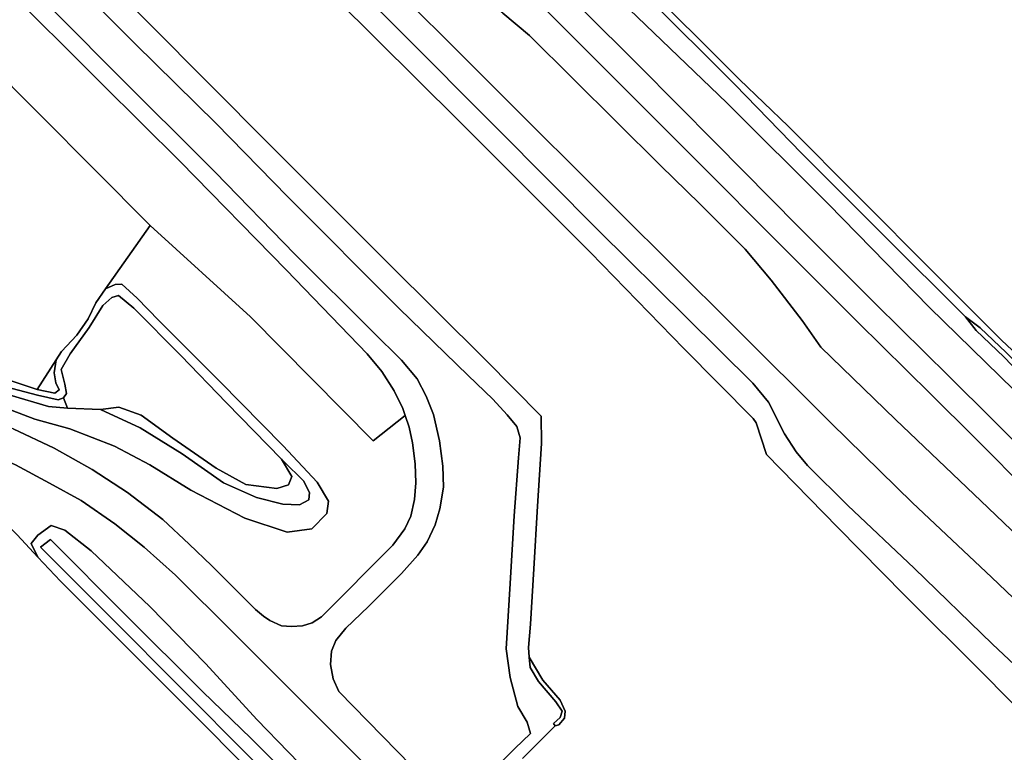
# Model space of a CAD drawing. Extents: x -26035517 to 31750492, y -9237385 to 8160032.
# Tile 176 of 256: x 14949118 to 15106745, y 5678786 to 5796027. Entities that reach past the tile are written whole.
import ezdxf

# ---------------------------------------------------------------- set-up
doc = ezdxf.new("R2010")
doc.units = 0
doc.layers.add('T-25', color=7, linetype='CONTINUOUS')

msp = doc.modelspace()

# ---------------------------------------------------------------- linework, layer by layer
at = {"layer": 'T-25', "color": 9}
for points in [[(15117694, 5694358, 7337), (15104689, 5706812, 7327), (15092055, 5718723, 7283), (15079017, 5731453, 7250), (15063223, 5747194, 7227), (15044787, 5765524, 7127), (15005194, 5805077, 7050), (14975393, 5834643, 7053), (14951690, 5858275, 7053), (14919261, 5890746, 7057), (14915441, 5894554, 7044), (14915032, 5894962, 7042), (14893233, 5916691, 6967), (14868482, 5941478, 6947), (14852204, 5957748, 6997), (14829942, 5979980, 7050), (14808328, 5997722, 7010), (14783110, 6022788, 6910), (14773849, 6032067, 6933), (14757959, 6052054, 6937), (14746976, 6063243, 6940), (14729728, 6080456, 6950)], [(15111059, 5720038, 6840), (15102033, 5729097, 6860), (15094988, 5736103, 6817), (15083308, 5747609, 6877), (15070878, 5760049, 6950), (15057598, 5773399, 6860), (15054048, 5776926, 6843), (15028015, 5803015, 6733), (15006067, 5825138, 6723), (14987104, 5844149, 6773), (14968618, 5862550, 6690), (14949473, 5881733, 6673), (14928144, 5902779, 6753), (14924978, 5905944, 6746), (14924514, 5906408, 6745), (14905697, 5925219, 6703), (14889633, 5941224, 6663), (14866407, 5964517, 6623), (14843894, 5987068, 6633), (14821549, 6009362, 6623), (14791438, 6039400, 6640), (14768175, 6062643, 6647), (14751180, 6079589, 6583)], [(15054048, 5776926, 6843), (15028015, 5803015, 6733), (15006067, 5825138, 6723), (14987104, 5844149, 6773), (14968618, 5862550, 6690), (14949473, 5881733, 6673), (14928144, 5902779, 6753), (14924978, 5905944, 6746), (14924514, 5906408, 6745), (14905697, 5925219, 6703), (14889633, 5941224, 6663), (14866407, 5964517, 6623), (14843894, 5987068, 6633), (14821549, 6009362, 6623), (14791438, 6039400, 6640)], [(15051687, 5772714, 7130), (15030724, 5793475, 7133), (15026442, 5797088, 7133), (15012395, 5808273, 7147), (14992600, 5828064, 7153), (14966013, 5854570, 7140), (14941106, 5879394, 7153), (14919611, 5900866, 7151), (14919222, 5901255, 7150), (14915170, 5905302, 7150), (14889519, 5930993, 7147), (14859503, 5960964, 7097), (14835344, 5985253, 7140), (14807400, 6013125, 7143), (14790203, 6030466, 7033)], [(15040508, 5758768, 4893), (15019349, 5779913, 4900), (14999716, 5799437, 4900), (14980552, 5818583, 4877), (14963060, 5836045, 4870), (14945499, 5853605, 4870), (14927101, 5871860, 4873), (14909272, 5889773, 4880), (14890139, 5908856, 4883), (14872863, 5926258, 4883), (14848775, 5950313, 4883), (14832018, 5967162, 4883), (14818249, 5980828, 4883), (14800431, 5998799, 4883), (14776938, 6022649, 4913)], [(14783110, 6022788, 6910), (14808328, 5997722, 7010), (14829942, 5979980, 7050), (14852204, 5957748, 6997), (14868482, 5941478, 6947), (14893233, 5916691, 6967), (14915032, 5894962, 7042), (14915441, 5894554, 7044), (14919261, 5890746, 7057), (14951690, 5858275, 7053), (14975393, 5834643, 7053), (15005194, 5805077, 7050), (15044787, 5765524, 7127)], [(14761063, 6004799, 4917), (14796171, 5969412, 4873), (14818110, 5947449, 4870), (14839163, 5926355, 4873), (14857336, 5908195, 4877), (14875544, 5889815, 4880), (14894981, 5870229, 4877), (14911457, 5853776, 4877), (14924057, 5841083, 4867), (14939208, 5826002, 4860), (14954486, 5810690, 4893), (14969728, 5795506, 4900), (14989145, 5775988, 4887), (15008085, 5757061, 4813), (15023703, 5741573, 4803)], [(15015340, 5732861, 6457), (15014206, 5735802, 6437), (15012739, 5738531, 6440), (15010255, 5741516, 6407), (15005610, 5746121, 6390), (14993162, 5758489, 6523), (14980419, 5771621, 6530), (14963983, 5787994, 6513), (14949538, 5802609, 6503), (14937865, 5814572, 6580), (14924202, 5828411, 6580), (14910336, 5842343, 6567), (14896656, 5856122, 6587), (14884494, 5868440, 6580), (14868446, 5884835, 6587), (14853227, 5900138, 6457), (14837597, 5915708, 6370), (14822941, 5930656, 6357), (14806580, 5947217, 6263), (14786482, 5967568, 6330), (14771909, 5982329, 6423), (14755281, 5998655, 6323)], [(15108257, 5736771, 6187), (15094752, 5749986, 6123), (15078522, 5766542, 6047), (15062318, 5782729, 5977), (15044139, 5800245, 5950), (15028359, 5816420, 5957), (15016899, 5827788, 5950), (14999869, 5844708, 6023), (14985863, 5859529, 6053), (14985566, 5862304, 6193), (14985566, 5862304, 6193), (14987519, 5861424, 4630), (14994368, 5854604, 4633), (15004551, 5844377, 4653), (15018756, 5830269, 4660), (15034304, 5814598, 4673), (15049319, 5799936, 4703), (15063585, 5785666, 4727), (15074329, 5774607, 4880), (15087383, 5761541, 4900), (15100556, 5748495, 4880), (15102219, 5746292, 4903), (15106668, 5742070, 4930), (15115874, 5732548, 4930)], [(15108257, 5736771, 6187), (15094752, 5749986, 6123), (15078522, 5766542, 6047), (15062318, 5782729, 5977), (15044139, 5800245, 5950), (15028359, 5816420, 5957), (15016899, 5827788, 5950), (14999869, 5844708, 6023), (14985863, 5859529, 6053), (14985566, 5862304, 6193), (14985566, 5862304, 6193), (14987519, 5861424, 4630), (14994368, 5854604, 4633), (15004551, 5844377, 4653), (15018756, 5830269, 4660), (15034304, 5814598, 4673), (15049319, 5799936, 4703), (15063585, 5785666, 4727), (15074329, 5774607, 4880), (15087383, 5761541, 4900), (15100556, 5748495, 4880), (15102219, 5746292, 4903), (15106668, 5742070, 4930), (15115874, 5732548, 4930)], [(15029611, 5677817, 4867), (15034859, 5683038, 4857), (15035409, 5683191, 4867), (15036310, 5684235, 4867), (15036469, 5685394, 4853), (15035650, 5687125, 4840), (15032866, 5690317, 4840), (15030694, 5694011, 4843), (15030583, 5695543, 5093), (15030872, 5699271, 5100), (15031421, 5708129, 5100), (15032037, 5718202, 5100), (15032672, 5728180, 5100), (15032623, 5732587, 4917), (15023703, 5741573, 4803), (15008085, 5757061, 4813), (14989145, 5775988, 4887), (14969728, 5795506, 4900), (14954486, 5810690, 4893)], [(14954486, 5810690, 4893), (14969728, 5795506, 4900), (14989145, 5775988, 4887), (15008085, 5757061, 4813), (15023703, 5741573, 4803), (15032623, 5732587, 4917), (15032672, 5728180, 5100), (15032037, 5718202, 5100), (15031421, 5708129, 5100), (15030872, 5699271, 5100), (15030583, 5695543, 5093), (15030694, 5694011, 4843), (15030816, 5692359, 5127), (15032183, 5690106, 5057), (15034963, 5686882, 5067), (15035949, 5685360, 5070), (15035647, 5684341, 5073), (15034602, 5683388, 5197), (15034859, 5683038, 4857), (15029611, 5677817, 4867)], [(14954486, 5810690, 4893), (14969728, 5795506, 4900), (14989145, 5775988, 4887), (15008085, 5757061, 4813), (15023703, 5741573, 4803), (15032623, 5732587, 4917), (15032672, 5728180, 5100), (15032037, 5718202, 5100), (15031421, 5708129, 5100), (15030872, 5699271, 5100), (15030583, 5695543, 5093), (15030694, 5694011, 4843), (15030816, 5692359, 5127), (15032183, 5690106, 5057), (15034963, 5686882, 5067), (15035949, 5685360, 5070), (15035647, 5684341, 5073), (15034602, 5683388, 5197), (15034859, 5683038, 4857), (15029611, 5677817, 4867)], [(14992999, 5811082, 6883), (15009689, 5794522, 6893), (15025625, 5778550, 6920), (15041847, 5762263, 6977), (15055847, 5748349, 7147), (15066472, 5737852, 7163), (15068983, 5734842, 7107), (15071531, 5729764, 6970), (15073416, 5726885, 6930), (15075225, 5724685, 6967), (15081704, 5718297, 6980), (15092303, 5708256, 7003), (15104865, 5696067, 7013), (15116265, 5685384, 7070)], [(15116265, 5685384, 7070), (15104865, 5696067, 7013), (15092303, 5708256, 7003), (15081704, 5718297, 6980), (15075225, 5724685, 6967), (15073416, 5726885, 6930), (15071531, 5729764, 6970), (15068983, 5734842, 7107), (15066472, 5737852, 7163), (15055847, 5748349, 7147), (15041847, 5762263, 6977), (15025625, 5778550, 6920), (15009689, 5794522, 6893), (14992999, 5811082, 6883)], [(14992999, 5811082, 6883), (15009689, 5794522, 6893), (15025625, 5778550, 6920), (15041847, 5762263, 6977), (15055847, 5748349, 7147), (15066472, 5737852, 7163), (15068983, 5734842, 7107), (15071531, 5729764, 6970), (15073416, 5726885, 6930), (15075225, 5724685, 6967), (15081704, 5718297, 6980), (15092303, 5708256, 7003), (15104865, 5696067, 7013), (15116265, 5685384, 7070)], [(14950144, 5809608, 6240), (14967620, 5792164, 6237), (14980559, 5779439, 6120), (14992006, 5767707, 6013), (15009867, 5749828, 5967), (15020912, 5739085, 6017), (15024875, 5735280, 6130), (15027183, 5732817, 6103), (15028685, 5730919, 6123), (15029223, 5729119, 6170), (15028949, 5725920, 6167), (15028257, 5716632, 6113), (15027663, 5705788, 6073), (15027018, 5695350, 6160), (15027618, 5690763, 6100), (15028871, 5686107, 6077), (15030343, 5683621, 6097), (15030893, 5681796, 6087), (15028386, 5679397, 6203), (15025582, 5676570, 6310)], [(15025582, 5676570, 6310), (15028386, 5679397, 6203), (15030893, 5681796, 6087), (15030343, 5683621, 6097), (15028871, 5686107, 6077), (15027618, 5690763, 6100), (15027018, 5695350, 6160), (15027663, 5705788, 6073), (15028257, 5716632, 6113), (15028949, 5725920, 6167), (15029223, 5729119, 6170), (15028685, 5730919, 6123), (15027183, 5732817, 6103), (15024875, 5735280, 6130), (15020912, 5739085, 6017), (15009867, 5749828, 5967), (14992006, 5767707, 6013), (14980559, 5779439, 6120), (14967620, 5792164, 6237), (14950144, 5809608, 6240)], [(15025582, 5676570, 6310), (15028386, 5679397, 6203), (15030893, 5681796, 6087), (15030343, 5683621, 6097), (15028871, 5686107, 6077), (15027618, 5690763, 6100), (15027018, 5695350, 6160), (15027663, 5705788, 6073), (15028257, 5716632, 6113), (15028949, 5725920, 6167), (15029223, 5729119, 6170), (15028685, 5730919, 6123), (15027183, 5732817, 6103), (15024875, 5735280, 6130), (15020912, 5739085, 6017), (15009867, 5749828, 5967), (14992006, 5767707, 6013), (14980559, 5779439, 6120), (14967620, 5792164, 6237), (14950144, 5809608, 6240)], [(15030172, 5806741, 6767), (15048213, 5788714, 6767), (15060536, 5776305, 6787)], [(15113930, 5722923, 6840), (15104910, 5731976, 6860), (15097851, 5738996, 6817), (15086176, 5750497, 6877), (15073754, 5762929, 6950), (15060536, 5776305, 6787), (15048213, 5788714, 6767), (15030172, 5806741, 6767)], [(15030172, 5806741, 6767), (15048213, 5788714, 6767), (15060536, 5776305, 6787), (15073754, 5762929, 6950), (15086176, 5750497, 6877), (15097851, 5738996, 6817), (15104910, 5731976, 6860), (15113930, 5722923, 6840)], [(15005194, 5805077, 7050), (15044787, 5765524, 7127), (15063223, 5747194, 7227), (15079017, 5731453, 7250), (15092055, 5718723, 7283), (15104689, 5706812, 7327), (15117694, 5694358, 7337)], [(14949538, 5802609, 6503), (14963983, 5787994, 6513), (14980419, 5771621, 6530), (14993162, 5758489, 6523), (15005610, 5746121, 6390), (15010255, 5741516, 6407), (15012739, 5738531, 6440), (15014206, 5735802, 6437), (15015340, 5732861, 6457), (15016334, 5728613, 6500), (15016874, 5724557, 6460), (15016979, 5721214, 6430), (15016394, 5717727, 6383), (15015639, 5715187, 6337), (15014335, 5712467, 6330), (15012848, 5710348, 6323), (15010221, 5707427, 6330), (15004933, 5702134, 6483), (15001336, 5698632, 6650), (14999708, 5696670, 6643), (14999025, 5694960, 6693), (14998898, 5692863, 6720), (14999278, 5690569, 6733), (15000195, 5688491, 6717), (15011819, 5676611, 6707)], [(15011819, 5676611, 6707), (15000195, 5688491, 6717), (14999278, 5690569, 6733), (14998898, 5692863, 6720), (14999025, 5694960, 6693), (14999708, 5696670, 6643), (15001336, 5698632, 6650), (15004933, 5702134, 6483), (15010221, 5707427, 6330), (15012848, 5710348, 6323), (15014335, 5712467, 6330), (15015639, 5715187, 6337), (15016394, 5717727, 6383), (15016979, 5721214, 6430), (15016874, 5724557, 6460), (15016334, 5728613, 6500), (15015340, 5732861, 6457), (15014206, 5735802, 6437), (15012739, 5738531, 6440), (15010255, 5741516, 6407), (15005610, 5746121, 6390), (14993162, 5758489, 6523), (14980419, 5771621, 6530), (14963983, 5787994, 6513), (14949538, 5802609, 6503)], [(15028015, 5803015, 6733), (15054048, 5776926, 6843), (15057598, 5773399, 6860), (15070878, 5760049, 6950), (15083308, 5747609, 6877), (15094988, 5736103, 6817), (15102033, 5729097, 6860), (15111059, 5720038, 6840)], [(14945908, 5802109, 6513), (14962307, 5785735, 6513), (14974810, 5773343, 6513), (14991841, 5755961, 6513), (15004766, 5742543, 6447), (15007088, 5739708, 6403), (15009042, 5736612, 6387), (15010481, 5733791, 6347), (15010852, 5732688, 6343), (15005730, 5728623, 5810), (14986067, 5748501, 5403), (14969994, 5763116, 5140), (14943438, 5789760, 5133), (14934144, 5799007, 5047)], [(14945908, 5802109, 6513), (14962307, 5785735, 6513), (14974810, 5773343, 6513), (14991841, 5755961, 6513), (15004766, 5742543, 6447), (15007088, 5739708, 6403), (15009042, 5736612, 6387), (15010481, 5733791, 6347), (15010852, 5732688, 6343), (15011474, 5730839, 6337), (15011980, 5728316, 6437), (15012414, 5724976, 6427), (15012557, 5721886, 6357), (15012306, 5719223, 6313), (15011730, 5716582, 6307), (15010791, 5714564, 6307), (15008857, 5711927, 6363), (14997420, 5700489, 6660), (14995965, 5699481, 6670), (14994370, 5699029, 6677), (14992628, 5698914, 6670), (14991034, 5699037, 6680), (14989169, 5699872, 6680), (14988173, 5700571, 6810), (14986858, 5701659, 6657)], [(14948085, 5730547, 6040), (14954645, 5727471, 6180), (14960724, 5724039, 6327), (14966402, 5720362, 6450), (14972050, 5716044, 6557), (14976223, 5712081, 6630), (14979847, 5708697, 6663), (14986858, 5701659, 6657), (14988173, 5700571, 6810), (14989169, 5699872, 6680), (14991034, 5699037, 6680), (14992628, 5698914, 6670), (14994370, 5699029, 6677), (14995965, 5699481, 6670), (14997420, 5700489, 6660), (15008857, 5711927, 6363), (15010791, 5714564, 6307), (15011730, 5716582, 6307), (15012306, 5719223, 6313), (15012557, 5721886, 6357), (15012414, 5724976, 6427), (15011980, 5728316, 6437), (15011474, 5730839, 6337), (15010852, 5732688, 6343), (15010481, 5733791, 6347), (15009042, 5736612, 6387), (15007088, 5739708, 6403), (15004766, 5742543, 6447), (14991841, 5755961, 6513), (14974810, 5773343, 6513), (14962307, 5785735, 6513), (14945908, 5802109, 6513)], [(15114643, 5680008, 5263), (15103390, 5691324, 5267), (15090779, 5703923, 5270), (15080085, 5714744, 5257), (15068674, 5726436, 5287), (15067036, 5731523, 5290), (15066528, 5732190, 4970), (15055458, 5743433, 4953), (15040508, 5758768, 4893), (15019349, 5779913, 4900), (14999716, 5799437, 4900)], [(14999716, 5799437, 4900), (15019349, 5779913, 4900), (15040508, 5758768, 4893), (15055458, 5743433, 4953), (15066528, 5732190, 4970), (15067036, 5731523, 5290), (15068674, 5726436, 5287), (15080085, 5714744, 5257), (15090779, 5703923, 5270), (15103390, 5691324, 5267), (15114643, 5680008, 5263)], [(15114643, 5680008, 5263), (15103390, 5691324, 5267), (15090779, 5703923, 5270), (15080085, 5714744, 5257), (15068674, 5726436, 5287), (15067036, 5731523, 5290), (15066528, 5732190, 4970), (15055458, 5743433, 4953), (15040508, 5758768, 4893), (15019349, 5779913, 4900), (14999716, 5799437, 4900)], [(15044139, 5800245, 5950), (15062318, 5782729, 5977), (15078522, 5766542, 6047), (15094752, 5749986, 6123), (15108257, 5736771, 6187)], [(15107018, 5742771, 4927), (15102874, 5746709, 4903), (15100556, 5748495, 4880), (15087383, 5761541, 4900), (15074329, 5774607, 4880), (15063585, 5785666, 4727), (15049319, 5799936, 4703)], [(15107018, 5742771, 4927), (15102874, 5746709, 4903), (15100556, 5748495, 4880), (15087383, 5761541, 4900), (15074329, 5774607, 4880), (15063585, 5785666, 4727), (15049319, 5799936, 4703)], [(15052066, 5798642, 5090), (15057420, 5793369, 5033), (15064348, 5786473, 5033), (15072133, 5778987, 5263), (15083417, 5767679, 5237), (15095410, 5755640, 5240), (15106288, 5744727, 5287), (15114810, 5736758, 5560)], [(15052066, 5798642, 5090), (15057420, 5793369, 5033), (15064348, 5786473, 5033), (15072133, 5778987, 5263), (15083417, 5767679, 5237), (15095410, 5755640, 5240), (15106288, 5744727, 5287), (15114810, 5736758, 5560)], [(15118992, 5703731, 7377), (15104138, 5717922, 7363), (15089324, 5732068, 7363), (15077376, 5743627, 7343), (15074391, 5747893, 7323), (15069446, 5754345, 7303), (15065257, 5759300, 7280), (15058021, 5766575, 7243), (15051687, 5772714, 7130), (15051687, 5772714, 7130), (15030724, 5793475, 7133), (15026442, 5797088, 7133)], [(15026442, 5797088, 7133), (15030724, 5793475, 7133), (15051687, 5772714, 7130), (15058021, 5766575, 7243), (15065257, 5759300, 7280), (15069446, 5754345, 7303), (15074391, 5747893, 7323), (15077376, 5743627, 7343), (15089324, 5732068, 7363), (15104138, 5717922, 7363), (15118992, 5703731, 7377)], [(14943438, 5789760, 5133), (14969994, 5763116, 5140), (14962860, 5752952, 5151), (14961297, 5750726, 5153), (14960071, 5748174, 5153), (14958274, 5745550, 5153), (14955790, 5742915, 5153), (14954946, 5741600, 5108), (14951899, 5736850, 4947), (14941283, 5740367, 5040)], [(14986858, 5701659, 6657), (14979847, 5708697, 6663), (14976223, 5712081, 6630), (14972050, 5716044, 6557), (14966402, 5720362, 6450), (14960724, 5724039, 6327), (14954645, 5727471, 6180), (14948085, 5730547, 6040), (14937256, 5734838, 5820), (14921209, 5741037, 5653), (14904761, 5746772, 5620), (14890112, 5751717, 5633), (14878124, 5755715, 5670), (14862407, 5761213, 5693), (14847359, 5766051, 5653), (14831205, 5771642, 5637), (14817679, 5776128, 5583), (14804560, 5780583, 5560), (14788650, 5785788, 5600)], [(14787283, 5781114, 5520), (14809422, 5773757, 5480), (14827917, 5767533, 5517), (14847054, 5761100, 5583), (14863107, 5755774, 5600), (14880139, 5750061, 5657), (14897154, 5744345, 5623), (14914722, 5738257, 5597), (14925244, 5734126, 5597), (14935561, 5730107, 5673), (14944046, 5726698, 5823), (14948452, 5724781, 5933), (14953883, 5721851, 6017), (14958957, 5719068, 6137), (14964327, 5715373, 6217), (14969071, 5711599, 6333), (14974070, 5707134, 6437), (14983362, 5697916, 6530)], [(15054048, 5776926, 6843), (15057598, 5773399, 6860)], [(15060536, 5776305, 6787), (15073754, 5762929, 6950), (15086176, 5750497, 6877), (15097851, 5738996, 6817), (15104910, 5731976, 6860), (15113930, 5722923, 6840), (15123295, 5713688, 6890), (15131400, 5705684, 6903), (15140583, 5696690, 6843), (15149948, 5687146, 6897), (15159975, 5677130, 6900), (15170518, 5666681, 6910), (15177145, 5659817, 6897), (15183501, 5653663, 6883), (15189750, 5647874, 6870), (15197055, 5641108, 6917), (15205514, 5633684, 6933), (15213201, 5627938, 6940), (15221878, 5621636, 6980), (15229467, 5616567, 7047)], [(15300611, 5520450, 7887), (15287053, 5534635, 7847), (15269273, 5553145, 7823), (15249672, 5573833, 7747), (15229937, 5594359, 7683), (15213365, 5611397, 7680), (15192638, 5632231, 7553), (15173665, 5651140, 7517), (15159158, 5665358, 7463), (15148849, 5675404, 7417), (15135326, 5688291, 7403), (15118992, 5703731, 7377), (15104138, 5717922, 7363), (15089324, 5732068, 7363), (15077376, 5743627, 7343), (15074391, 5747893, 7323), (15069446, 5754345, 7303), (15065257, 5759300, 7280), (15058021, 5766575, 7243), (15051687, 5772714, 7130)], [(15057598, 5773399, 6860), (15070878, 5760049, 6950), (15083308, 5747609, 6877), (15094988, 5736103, 6817), (15102033, 5729097, 6860), (15111059, 5720038, 6840), (15120436, 5710791, 6890), (15128546, 5702782, 6903), (15137706, 5693811, 6843), (15147057, 5684281, 6897), (15157104, 5674245, 6900), (15167621, 5663822, 6910), (15174265, 5656941, 6897), (15180702, 5650708, 6883), (15186984, 5644888, 6870), (15194329, 5638085, 6917), (15202949, 5630520, 6933), (15210787, 5624661, 6940), (15219616, 5618249, 6980), (15227426, 5613498, 7050)], [(15044787, 5765524, 7127), (15063223, 5747194, 7227), (15079017, 5731453, 7250), (15092055, 5718723, 7283), (15104689, 5706812, 7327), (15117694, 5694358, 7337), (15133003, 5679735, 7353), (15147011, 5666406, 7373), (15162539, 5651230, 7460), (15174858, 5639134, 7613), (15191478, 5622611, 7617), (15203764, 5610169, 7740), (15217848, 5595875, 7783), (15232543, 5580627, 7813), (15247155, 5565315, 7883), (15260516, 5551174, 7847), (15271139, 5539979, 7900), (15283002, 5527586, 7900), (15295288, 5514854, 7887)], [(14943552, 5735162, 5657), (14951546, 5732078, 5940), (14957169, 5730577, 6110), (14964274, 5727759, 6217), (14969961, 5724779, 6230), (14976541, 5720729, 6110), (14985177, 5716233, 5823), (14991936, 5713996, 5730), (14995907, 5714525, 5753), (14998266, 5716980, 5690), (14998568, 5719000, 5543), (14996742, 5721994, 5483), (14991282, 5727821, 5467), (14981185, 5738122, 5443), (14971380, 5747887, 5350), (14967935, 5751468, 5307), (14965482, 5753700, 5213), (14964387, 5753645, 5200), (14962860, 5752952, 5151), (14969994, 5763116, 5140), (14986067, 5748501, 5403), (15005730, 5728623, 5810), (15010852, 5732688, 6343), (15011474, 5730839, 6337), (15011980, 5728316, 6437), (15012414, 5724976, 6427), (15012557, 5721886, 6357), (15012306, 5719223, 6313), (15011730, 5716582, 6307), (15010791, 5714564, 6307), (15008857, 5711927, 6363), (14997420, 5700489, 6660), (14995965, 5699481, 6670), (14994370, 5699029, 6677), (14992628, 5698914, 6670), (14991034, 5699037, 6680), (14989169, 5699872, 6680), (14988173, 5700571, 6810), (14986858, 5701659, 6657), (14979847, 5708697, 6663), (14976223, 5712081, 6630), (14972050, 5716044, 6557), (14966402, 5720362, 6450), (14960724, 5724039, 6327), (14954645, 5727471, 6180), (14948085, 5730547, 6040)], [(14969994, 5763116, 5140), (14986067, 5748501, 5403), (15005730, 5728623, 5810), (15010852, 5732688, 6343)], [(15067036, 5731523, 5290), (15066528, 5732190, 4970), (15055458, 5743433, 4953), (15040508, 5758768, 4893)], [(15081245, 5599445, 6733), (15058217, 5622634, 6730), (15031145, 5649937, 6733), (15029478, 5650487, 6727), (15022704, 5657488, 6740), (15022639, 5658493, 6737), (15002760, 5678511, 6717), (14983362, 5697916, 6530), (14974070, 5707134, 6437), (14969071, 5711599, 6333), (14964327, 5715373, 6217), (14958957, 5719068, 6137), (14953883, 5721851, 6017), (14948452, 5724781, 5933), (14944046, 5726698, 5823), (14935561, 5730107, 5673), (14925244, 5734126, 5597), (14914722, 5738257, 5597), (14897154, 5744345, 5623), (14880139, 5750061, 5657), (14863107, 5755774, 5600)], [(14941283, 5740367, 5040), (14951899, 5736850, 4947), (14954752, 5736247, 5007), (14955457, 5736801, 5030), (14954894, 5737935, 5043), (14954629, 5739524, 5083), (14954946, 5741600, 5108), (14955790, 5742915, 5153), (14958274, 5745550, 5153), (14960071, 5748174, 5153), (14961297, 5750726, 5153), (14962860, 5752952, 5151), (14962860, 5752952, 5151), (14964387, 5753645, 5200), (14965482, 5753700, 5213), (14967935, 5751468, 5307), (14971380, 5747887, 5350), (14981185, 5738122, 5443), (14991282, 5727821, 5467), (14996742, 5721994, 5483), (14998568, 5719000, 5543), (14998266, 5716980, 5690), (14995907, 5714525, 5753), (14991936, 5713996, 5730), (14985177, 5716233, 5823), (14976541, 5720729, 6110), (14969961, 5724779, 6230), (14964274, 5727759, 6217), (14957169, 5730577, 6110), (14951546, 5732078, 5940), (14943552, 5735162, 5657)], [(14941283, 5740367, 5040), (14951899, 5736850, 4947), (14954752, 5736247, 5007), (14955457, 5736801, 5030), (14954894, 5737935, 5043), (14954629, 5739524, 5083), (14954946, 5741600, 5108), (14955790, 5742915, 5153), (14958274, 5745550, 5153), (14960071, 5748174, 5153), (14961297, 5750726, 5153), (14962860, 5752952, 5151), (14962860, 5752952, 5151), (14964387, 5753645, 5200), (14965482, 5753700, 5213), (14967935, 5751468, 5307), (14971380, 5747887, 5350), (14981185, 5738122, 5443), (14991282, 5727821, 5467), (14996742, 5721994, 5483), (14998568, 5719000, 5543), (14998266, 5716980, 5690), (14995907, 5714525, 5753), (14991936, 5713996, 5730), (14985177, 5716233, 5823), (14976541, 5720729, 6110), (14969961, 5724779, 6230), (14964274, 5727759, 6217), (14957169, 5730577, 6110), (14951546, 5732078, 5940), (14943552, 5735162, 5657)], [(14947608, 5735955, 4650), (14953717, 5734147, 4663), (14956777, 5733859, 4663), (14962058, 5733647, 4657), (14968423, 5730698, 4653), (14975134, 5726544, 4670), (14981725, 5721924, 4687), (14987045, 5719557, 4683), (14991239, 5718476, 4680), (14993903, 5718401, 4737), (14995415, 5719184, 4800), (14995492, 5720356, 4813), (14994542, 5722230, 4817), (14991411, 5725318, 4740), (14991015, 5725723, 4738), (14982220, 5734723, 4700), (14974891, 5742286, 4700), (14967406, 5749859, 4700), (14964926, 5751872, 4723), (14963849, 5751568, 4723), (14962417, 5750306, 4723), (14960233, 5746764, 4687), (14957192, 5742540, 4660), (14955755, 5740071, 4683), (14956330, 5737692, 4657), (14956633, 5736190, 4657), (14956151, 5735539, 4657), (14956151, 5735539, 4657), (14955263, 5735191, 4657), (14951946, 5735961, 4640), (14946899, 5737275, 4600)], [(14947608, 5735955, 4650), (14953717, 5734147, 4663), (14956777, 5733859, 4663), (14962058, 5733647, 4657), (14968423, 5730698, 4653), (14975134, 5726544, 4670), (14981725, 5721924, 4687), (14987045, 5719557, 4683), (14991239, 5718476, 4680), (14993903, 5718401, 4737), (14995415, 5719184, 4800), (14995492, 5720356, 4813), (14994542, 5722230, 4817), (14991411, 5725318, 4740), (14991015, 5725723, 4738), (14982220, 5734723, 4700), (14974891, 5742286, 4700), (14967406, 5749859, 4700), (14964926, 5751872, 4723), (14963849, 5751568, 4723), (14962417, 5750306, 4723), (14960233, 5746764, 4687), (14957192, 5742540, 4660), (14955755, 5740071, 4683), (14956330, 5737692, 4657), (14956633, 5736190, 4657), (14956151, 5735539, 4657), (14956151, 5735539, 4657), (14955263, 5735191, 4657), (14951946, 5735961, 4640), (14946899, 5737275, 4600)], [(15023703, 5741573, 4803), (15032623, 5732587, 4917)], [(14962058, 5733647, 4657), (14964981, 5733999, 4590), (14968577, 5732757, 4583), (14973654, 5729065, 4583), (14980584, 5724248, 4583), (14985326, 5721624, 4583), (14990285, 5721004, 4583), (14992128, 5721596, 4583), (14992701, 5722915, 4583), (14991015, 5725723, 4738)], [(15090581, 5597696, 6763), (15075654, 5612686, 6797), (15058707, 5629741, 6817), (15043388, 5645136, 6793), (15027772, 5660732, 6717), (15011819, 5676611, 6707), (15000195, 5688491, 6717), (14999278, 5690569, 6733), (14998898, 5692863, 6720), (14999025, 5694960, 6693), (14999708, 5696670, 6643), (15001336, 5698632, 6650), (15004933, 5702134, 6483), (15010221, 5707427, 6330), (15012848, 5710348, 6323), (15014335, 5712467, 6330), (15015639, 5715187, 6337), (15016394, 5717727, 6383), (15016979, 5721214, 6430), (15016874, 5724557, 6460), (15016334, 5728613, 6500), (15015340, 5732861, 6457)], [(15032623, 5732587, 4917), (15032672, 5728180, 5100), (15032037, 5718202, 5100), (15031421, 5708129, 5100), (15030872, 5699271, 5100), (15030583, 5695543, 5093), (15030694, 5694011, 4843)], [(15193671, 5599878, 5257), (15185076, 5608877, 5263), (15175205, 5619012, 5270), (15166370, 5627904, 5273), (15157498, 5636873, 5277), (15147637, 5646732, 5250), (15137073, 5657356, 5240), (15128112, 5666381, 5263), (15114643, 5680008, 5263), (15103390, 5691324, 5267), (15090779, 5703923, 5270), (15080085, 5714744, 5257), (15068674, 5726436, 5287), (15067036, 5731523, 5290)], [(14948452, 5724781, 5933), (14953883, 5721851, 6017), (14958957, 5719068, 6137), (14964327, 5715373, 6217), (14969071, 5711599, 6333), (14974070, 5707134, 6437), (14983362, 5697916, 6530), (15002760, 5678511, 6717), (15022639, 5658493, 6737), (15022704, 5657488, 6740), (15022704, 5657488, 6740), (15020403, 5652022, 6557), (15016887, 5646473, 6033), (15019176, 5644406, 6013), (15023190, 5648427, 6477), (15029478, 5650487, 6727), (15031145, 5649937, 6733), (15058217, 5622634, 6730), (15081245, 5599445, 6733)], [(14997244, 5673554, 6403), (14987065, 5684061, 6463), (14978934, 5692933, 6420), (14969968, 5702135, 6337), (14960556, 5711040, 6183), (14956321, 5714346, 6073), (14954175, 5715062, 5903), (14952036, 5713552, 5550), (14950974, 5712194, 5323), (14952038, 5710029, 5252), (14948698, 5713597, 5287)], [(14983362, 5697916, 6530), (15002760, 5678511, 6717), (15022639, 5658493, 6737), (15022704, 5657488, 6740), (15029478, 5650487, 6727), (15031145, 5649937, 6733), (15058217, 5622634, 6730), (15081245, 5599445, 6733)], [(15034859, 5683038, 4857), (15035409, 5683191, 4867), (15036310, 5684235, 4867), (15036469, 5685394, 4853), (15035650, 5687125, 4840), (15032866, 5690317, 4840), (15030694, 5694011, 4843)]]:
    msp.add_polyline3d(points, dxfattribs=at)
for points in [[(15087307, 5839204, 5287), (15099738, 5826679, 5443), (15154631, 5772745, 5433), (15141798, 5762180, 5447), (15128488, 5750964, 5493), (15118688, 5742320, 5577), (15119306, 5741725, 5617), (15119862, 5741190, 5653), (15114810, 5736758, 5560), (15106288, 5744727, 5287), (15095410, 5755640, 5240), (15083417, 5767679, 5237), (15072133, 5778987, 5263), (15064348, 5786473, 5033), (15057420, 5793369, 5033), (15052066, 5798642, 5090), (15046663, 5804418, 5033), (15054993, 5811374, 5180), (15072004, 5826338, 5177), (15087307, 5839204, 5287)], [(14956777, 5733859, 4663), (14956151, 5735539, 4657), (14956633, 5736190, 4657), (14956330, 5737692, 4657), (14955755, 5740071, 4683), (14957192, 5742540, 4660), (14960233, 5746764, 4687), (14962417, 5750306, 4723), (14963849, 5751568, 4723), (14964926, 5751872, 4723), (14967406, 5749859, 4700), (14974891, 5742286, 4700), (14982220, 5734723, 4700), (14991015, 5725723, 4738), (14992701, 5722915, 4583), (14992128, 5721596, 4583), (14990285, 5721004, 4583), (14985326, 5721624, 4583), (14980584, 5724248, 4583), (14973654, 5729065, 4583), (14968577, 5732757, 4583), (14964981, 5733999, 4590), (14962058, 5733647, 4657), (14956777, 5733859, 4663)], [(14956151, 5735539, 4657), (14956777, 5733859, 4663), (14953717, 5734147, 4663), (14947608, 5735955, 4650), (14937790, 5739726, 4667), (14927068, 5743849, 4670), (14917484, 5747262, 4670), (14910504, 5749334, 4677), (14908890, 5750087, 4677), (14908950, 5750617, 4677), (14909540, 5750754, 4677), (14911972, 5749959, 4617), (14917510, 5748203, 4617), (14928960, 5744007, 4617), (14937891, 5740636, 4603), (14946899, 5737275, 4600), (14951946, 5735961, 4640), (14955263, 5735191, 4657), (14956151, 5735539, 4657)], [(15100556, 5748495, 4880), (15102874, 5746709, 4903), (15107018, 5742771, 4927), (15116609, 5733142, 4903), (15115874, 5732548, 4930), (15106668, 5742070, 4930), (15102219, 5746292, 4903), (15100556, 5748495, 4880)], [(14954946, 5741600, 5108), (14954629, 5739524, 5083), (14954894, 5737935, 5043), (14955457, 5736801, 5030), (14954752, 5736247, 5007), (14951899, 5736850, 4947), (14954946, 5741600, 5108)], [(14962058, 5733647, 4657), (14964981, 5733999, 4590), (14968577, 5732757, 4583), (14973654, 5729065, 4583), (14980584, 5724248, 4583), (14985326, 5721624, 4583), (14990285, 5721004, 4583), (14992128, 5721596, 4583), (14992701, 5722915, 4583), (14991015, 5725723, 4738), (14991411, 5725318, 4740), (14994542, 5722230, 4817), (14995492, 5720356, 4813), (14995415, 5719184, 4800), (14993903, 5718401, 4737), (14991239, 5718476, 4680), (14987045, 5719557, 4683), (14981725, 5721924, 4687), (14975134, 5726544, 4670), (14968423, 5730698, 4653), (14962058, 5733647, 4657)], [(14907643, 5680981, 5047), (14922775, 5696605, 5003), (14936460, 5710361, 5097), (14942346, 5716046, 5113), (14944365, 5717871, 5283), (14948698, 5713597, 5287), (14952038, 5710029, 5252), (14955662, 5706157, 5213), (14967464, 5694396, 5297), (14976338, 5685501, 5310), (14986071, 5675708, 5633), (14999199, 5662323, 5687), (15003136, 5658556, 5691), (15005643, 5656156, 5693), (14990005, 5640669, 5707), (14969494, 5619108, 5690), (14940336, 5648039, 5623), (14907643, 5680981, 5047)], [(14978934, 5692933, 6420), (14987065, 5684061, 6463), (14997244, 5673554, 6403), (15007217, 5663474, 6500), (15008265, 5661916, 6253), (15007874, 5660402, 5830), (15006542, 5659079, 5693), (15005046, 5658266, 5680), (15003136, 5658556, 5691), (14999199, 5662323, 5687), (14986071, 5675708, 5633), (14976338, 5685501, 5310), (14967464, 5694396, 5297), (14955662, 5706157, 5213), (14952038, 5710029, 5252), (14950974, 5712194, 5323), (14952036, 5713552, 5550), (14954175, 5715062, 5903), (14956321, 5714346, 6073), (14960556, 5711040, 6183), (14969968, 5702135, 6337), (14978934, 5692933, 6420)], [(14978934, 5692933, 6420), (14987065, 5684061, 6463), (14997244, 5673554, 6403), (15007217, 5663474, 6500), (15008265, 5661916, 6253), (15007874, 5660402, 5830), (15006542, 5659079, 5693), (15005046, 5658266, 5680), (15003136, 5658556, 5691), (14999199, 5662323, 5687), (14986071, 5675708, 5633), (14976338, 5685501, 5310), (14967464, 5694396, 5297), (14955662, 5706157, 5213), (14952038, 5710029, 5252), (14950974, 5712194, 5323), (14952036, 5713552, 5550), (14954175, 5715062, 5903), (14956321, 5714346, 6073), (14960556, 5711040, 6183), (14969968, 5702135, 6337), (14978934, 5692933, 6420)], [(14954064, 5712816, 4530), (14952470, 5711628, 4530), (14961606, 5702447, 4530), (14977152, 5686863, 4530), (14990488, 5673421, 4640), (15004204, 5659615, 4640), (15005499, 5659303, 4640), (15005803, 5659676, 4640), (15005599, 5660786, 4640), (15001127, 5665458, 4640), (14994224, 5672977, 4640), (14986105, 5681049, 4640), (14978445, 5688489, 4530), (14966067, 5700785, 4530), (14954064, 5712816, 4530)], [(14954064, 5712816, 4530), (14966067, 5700785, 4530), (14978445, 5688489, 4530), (14986105, 5681049, 4640), (14994224, 5672977, 4640), (15001127, 5665458, 4640), (15005599, 5660786, 4640), (15005803, 5659676, 4640), (15005499, 5659303, 4640), (15004204, 5659615, 4640), (14990488, 5673421, 4640), (14977152, 5686863, 4530), (14961606, 5702447, 4530), (14952470, 5711628, 4530), (14954064, 5712816, 4530)], [(14954064, 5712816, 4530), (14952470, 5711628, 4530), (14961606, 5702447, 4530), (14977152, 5686863, 4530), (14990488, 5673421, 4640), (15004204, 5659615, 4640), (15005499, 5659303, 4640), (15005803, 5659676, 4640), (15005599, 5660786, 4640), (15001127, 5665458, 4640), (14994224, 5672977, 4640), (14986105, 5681049, 4640), (14978445, 5688489, 4530), (14966067, 5700785, 4530), (14954064, 5712816, 4530)], [(15030694, 5694011, 4843), (15032866, 5690317, 4840), (15035650, 5687125, 4840), (15036469, 5685394, 4853), (15036310, 5684235, 4867), (15035409, 5683191, 4867), (15034859, 5683038, 4857), (15034602, 5683388, 5197), (15035647, 5684341, 5073), (15035949, 5685360, 5070), (15034963, 5686882, 5067), (15032183, 5690106, 5057), (15030816, 5692359, 5127), (15030694, 5694011, 4843)]]:
    msp.add_polyline3d(points, close=True, dxfattribs=at)

doc.saveas('drawing.dxf')
